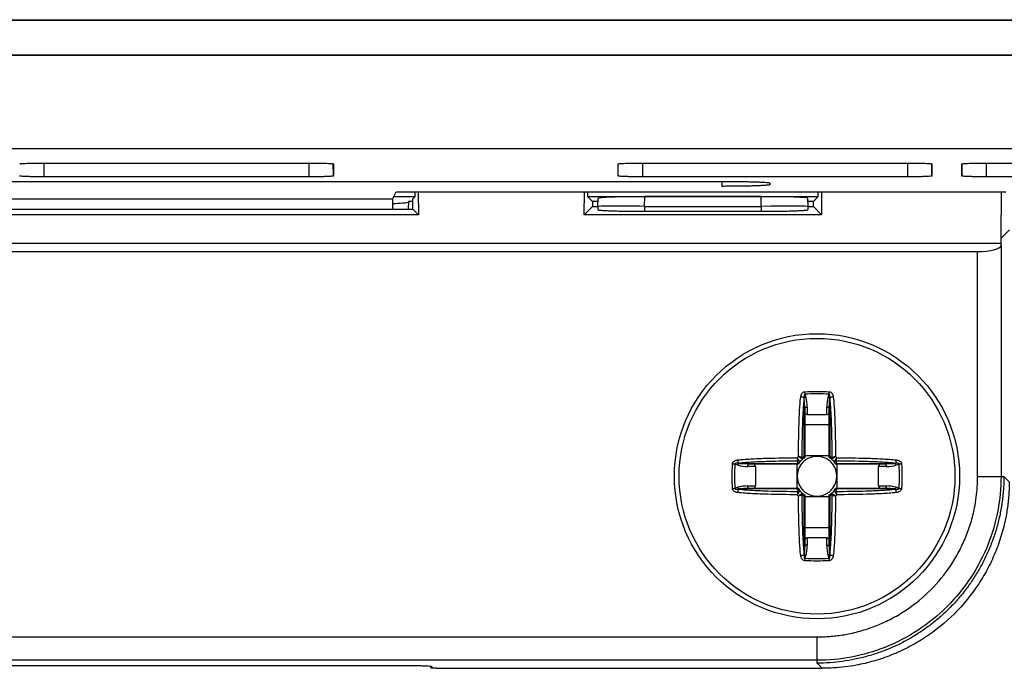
# Model space of a CAD drawing. Header units: millimetres. Extents: x -1111 to 1147, y -743 to 1146.
# Tile 116 of 203: x 227 to 269, y -83 to -56. Entities that reach past the tile are written whole.
import ezdxf

# ---------------------------------------------------------------- set-up
doc = ezdxf.new("R2010")
doc.units = ezdxf.units.MM

msp = doc.modelspace()

# ---------------------------------------------------------------- linework, layer by layer
at = {"color": 7, "linetype": 'Continuous', "lineweight": 25}
for p, q in [((119.738, -55.52), (318.466, -55.52)), ((119.738, -55.538), (318.466, -55.538)), ((318.466, -57.038), (119.738, -57.038)), ((318.466, -57.047), (219.102, -57.047)), ((219.102, -61.038), (327.38, -61.038)), ((228.052, -61.654), (239.372, -61.654)), ((240.424, -61.691), (240.424, -62.208)), ((252.599, -62.208), (252.599, -61.691)), ((253.652, -61.654), (264.972, -61.654)), ((266.024, -61.691), (266.024, -62.208)), ((267.299, -62.208), (267.299, -61.691)), ((268.352, -61.654), (279.672, -61.654)), ((239.372, -62.244), (228.052, -62.244)), ((264.972, -62.244), (253.652, -62.244)), ((279.672, -62.244), (268.352, -62.244)), ((181.034, -62.439), (257.034, -62.439)), ((259.086, -62.51), (259.086, -62.58)), ((242.955, -63.186), (243.002, -63.092)), ((243.002, -63.092), (243.102, -62.891)), ((243.002, -63.092), (243.91, -63.092)), ((243.102, -62.891), (269.186, -62.891)), ((243.814, -63.187), (243.91, -63.092)), ((243.91, -63.092), (243.91, -62.891)), ((244.05, -62.891), (244.053, -63.865)), ((251.152, -63.865), (251.154, -62.891)), ((251.294, -62.891), (251.294, -63.092)), ((251.294, -63.092), (251.504, -63.301)), ((251.294, -63.092), (261.16, -63.092)), ((251.73, -63.518), (251.74, -63.163)), ((253.73, -63.509), (253.741, -63.093)), ((258.713, -63.093), (253.741, -63.093)), ((258.724, -63.509), (258.713, -63.093)), ((260.724, -63.518), (260.714, -63.163)), ((260.951, -63.301), (261.16, -63.092)), ((261.16, -63.092), (261.16, -62.891)), ((261.3, -62.891), (261.303, -63.865)), ((268.992, -64.868), (268.997, -62.891)), ((195.25, -63.186), (242.955, -63.186)), ((242.955, -63.635), (242.955, -63.186)), ((243.625, -63.303), (243.619, -63.633)), ((243.815, -63.303), (243.625, -63.303)), ((243.815, -63.627), (243.814, -63.187)), ((251.503, -63.513), (251.152, -63.865)), ((251.504, -63.301), (251.503, -63.513)), ((251.503, -63.513), (251.73, -63.513)), ((251.736, -63.303), (251.504, -63.303)), ((251.73, -63.545), (251.73, -63.581)), ((253.73, -63.509), (253.73, -63.72)), ((253.73, -63.509), (258.724, -63.509)), ((258.724, -63.509), (258.724, -63.72)), ((260.951, -63.303), (260.718, -63.303)), ((260.724, -63.513), (260.951, -63.513)), ((260.724, -63.579), (260.724, -63.543)), ((260.951, -63.513), (260.951, -63.301)), ((260.951, -63.513), (261.303, -63.865)), ((244.053, -63.865), (194.152, -63.865)), ((194.904, -63.635), (243.3, -63.635)), ((243.815, -63.627), (244.053, -63.865)), ((261.303, -63.865), (251.152, -63.865)), ((253.73, -63.72), (258.724, -63.72)), ((269.345, -64.515), (268.992, -64.868)), ((169.213, -65.088), (268.991, -65.088)), ((268.979, -65.183), (268.991, -65.088)), ((268.979, -65.183), (268.979, -75.062)), ((268.991, -65.088), (268.992, -64.868)), ((170.225, -65.44), (267.979, -65.44)), ((267.979, -75.062), (267.979, -65.44)), ((260.59, -71.545), (260.633, -71.676)), ((261.581, -71.676), (261.624, -71.545)), ((260.563, -71.707), (260.558, -71.693)), ((260.563, -74.199), (260.563, -71.707)), ((260.592, -72.13), (260.563, -71.707)), ((261.622, -72.13), (261.651, -71.707)), ((261.656, -71.693), (261.651, -71.707)), ((261.651, -71.707), (261.651, -74.199)), ((260.592, -72.13), (260.592, -74.245)), ((260.692, -72.431), (260.592, -72.368)), ((260.692, -72.098), (260.692, -72.431)), ((261.522, -72.431), (260.692, -72.431)), ((261.522, -72.431), (261.522, -72.098)), ((261.622, -72.368), (261.522, -72.431)), ((261.622, -74.245), (261.622, -72.13)), ((260.592, -72.85), (261.622, -72.85)), ((257.726, -74.583), (257.595, -74.54)), ((257.743, -74.508), (257.758, -74.513)), ((257.758, -74.513), (260.249, -74.513)), ((258.18, -74.542), (257.758, -74.513)), ((260.295, -74.542), (258.18, -74.542)), ((258.418, -74.542), (258.481, -74.642)), ((260.238, -74.542), (260.238, -75.572)), ((261.622, -74.188), (260.592, -74.188)), ((264.034, -74.542), (261.919, -74.542)), ((261.965, -74.513), (264.456, -74.513)), ((261.976, -75.572), (261.976, -74.542)), ((263.733, -74.642), (263.796, -74.542)), ((264.456, -74.513), (264.034, -74.542)), ((264.456, -74.513), (264.471, -74.508)), ((264.619, -74.54), (264.488, -74.583)), ((258.481, -74.642), (258.148, -74.642)), ((258.481, -74.642), (258.481, -75.472)), ((263.733, -75.472), (263.733, -74.642)), ((264.065, -74.642), (263.733, -74.642)), ((267.979, -75.062), (268.979, -75.062)), ((268.979, -75.062), (269.102, -75.062)), ((269.102, -75.062), (269.332, -75.291)), ((257.595, -75.574), (257.726, -75.53)), ((257.758, -75.601), (257.743, -75.606)), ((258.18, -75.572), (257.758, -75.601)), ((260.249, -75.601), (257.758, -75.601)), ((258.148, -75.472), (258.481, -75.472)), ((258.18, -75.572), (260.295, -75.572)), ((258.481, -75.472), (258.418, -75.572)), ((261.919, -75.572), (264.034, -75.572)), ((264.456, -75.601), (261.965, -75.601)), ((263.733, -75.472), (264.065, -75.472)), ((263.796, -75.572), (263.733, -75.472)), ((264.456, -75.601), (264.034, -75.572)), ((264.471, -75.606), (264.456, -75.601)), ((264.488, -75.53), (264.619, -75.574)), ((260.563, -78.406), (260.563, -75.915)), ((260.592, -75.868), (260.592, -77.984)), ((260.592, -75.926), (261.622, -75.926)), ((261.622, -77.984), (261.622, -75.868)), ((261.651, -75.915), (261.651, -78.406)), ((261.622, -77.263), (260.592, -77.263)), ((260.592, -77.746), (260.692, -77.683)), ((260.692, -77.683), (260.692, -78.015)), ((260.692, -77.683), (261.522, -77.683)), ((261.522, -78.015), (261.522, -77.683)), ((261.522, -77.683), (261.622, -77.746)), ((260.592, -77.984), (260.563, -78.406)), ((261.651, -78.406), (261.622, -77.984)), ((260.558, -78.421), (260.563, -78.406)), ((260.633, -78.438), (260.59, -78.569)), ((261.624, -78.569), (261.581, -78.438)), ((261.651, -78.406), (261.656, -78.421)), ((177.097, -81.934), (261.107, -81.934)), ((261.107, -82.933), (261.107, -81.934)), ((261.107, -82.933), (177.097, -82.933)), ((261.107, -83.057), (261.107, -82.933)), ((194.904, -83.155), (243.3, -83.155)), ((244.638, -83.203), (244.573, -83.268)), ((244.823, -83.277), (261.327, -83.277)), ((261.327, -83.277), (261.107, -83.057))]:
    msp.add_line(p, q, dxfattribs=at)
at = {"color": 250, "linetype": 'Continuous', "lineweight": 25}
for p, q in [((228.052, -62.244), (228.052, -61.655)), ((239.372, -61.655), (239.372, -62.244)), ((240.424, -62.208), (240.415, -61.695)), ((253.652, -62.244), (253.652, -61.654)), ((264.972, -61.654), (264.972, -62.244)), ((266.024, -62.208), (266.015, -61.7)), ((267.308, -61.688), (267.299, -62.208)), ((268.352, -62.244), (268.352, -61.662)), ((257.034, -62.439), (257.034, -62.652)), ((259.085, -62.522), (259.086, -62.58))]:
    msp.add_line(p, q, dxfattribs=at)
at = {"color": 7, "linetype": 'Continuous', "lineweight": 25, "flags": 128}
for points in [[(251.73, -63.518), (251.73, -63.535), (251.73, -63.545)], [(260.724, -63.518), (260.724, -63.535), (260.724, -63.543)], [(260.592, -72.13), (260.594, -72.124), (260.6, -72.118), (260.609, -72.112), (260.621, -72.108), (260.636, -72.104), (260.654, -72.101), (260.672, -72.099), (260.692, -72.098)], [(261.522, -72.098), (261.541, -72.099), (261.56, -72.101), (261.578, -72.104), (261.593, -72.108), (261.605, -72.112), (261.614, -72.118), (261.62, -72.124), (261.622, -72.13)], [(258.148, -74.642), (258.149, -74.622), (258.151, -74.604), (258.154, -74.586), (258.158, -74.571), (258.163, -74.559), (258.168, -74.55), (258.174, -74.544), (258.18, -74.542)], [(264.034, -74.542), (264.04, -74.544), (264.046, -74.55), (264.051, -74.559), (264.056, -74.571), (264.06, -74.586), (264.063, -74.604), (264.065, -74.622), (264.065, -74.642)], [(258.18, -75.572), (258.174, -75.57), (258.168, -75.564), (258.163, -75.555), (258.158, -75.543), (258.154, -75.527), (258.151, -75.51), (258.149, -75.491), (258.148, -75.472)], [(264.065, -75.472), (264.065, -75.491), (264.063, -75.51), (264.06, -75.527), (264.056, -75.543), (264.051, -75.555), (264.046, -75.564), (264.04, -75.57), (264.034, -75.572)], [(260.692, -78.015), (260.672, -78.015), (260.654, -78.013), (260.636, -78.01), (260.621, -78.006), (260.609, -78.001), (260.6, -77.996), (260.594, -77.99), (260.592, -77.984)], [(261.522, -78.015), (261.541, -78.015), (261.56, -78.013), (261.578, -78.01), (261.593, -78.006), (261.605, -78.001), (261.614, -77.996), (261.62, -77.99), (261.622, -77.984)]]:
    msp.add_lwpolyline(points, dxfattribs=at)
at = {"color": 7, "linetype": 'Continuous', "lineweight": 25}
for radius in [6.1, 5.9]:
    msp.add_circle((261.107, -75.057), radius, dxfattribs=at)
at = {"color": 250, "linetype": 'Continuous', "lineweight": 25}
for centre, start, end in [((252.73, -63.544), 180.0719, 186.1482), ((259.724, -63.544), 353.8518, 0.0719)]:
    msp.add_arc(centre, 1, start, end, dxfattribs=at)
at = {"color": 7, "linetype": 'Continuous', "lineweight": 25}
for centre, radius, start, end in [((271.173, -70.899), 10.603, 182.9323, 183.4935), ((251.041, -70.899), 10.603, 356.5065, 357.0677), ((260.269, -72.687), 1.035, 73.7899, 82.1658), ((260.709, -71.939), 0.274, 106.0391, 122.296), ((261.505, -71.939), 0.274, 57.704, 73.9609), ((261.945, -72.687), 1.035, 97.8342, 106.2101), ((256.949, -85.123), 10.603, 86.5065, 87.0677), ((258.737, -74.219), 1.035, 187.8342, 196.2101), ((257.989, -74.659), 0.274, 147.704, 163.9609), ((261.107, -75.057), 0.851, 142.7589, 217.2411), ((261.107, -75.057), 1.161, 133.1044, 136.8956), ((260.309, -74.404), 0.0739, 244.2386, 308.5848), ((260.259, -74.264), 0.147, 283.0802, 305.8711), ((261.107, -75.057), 0.959, 128.3694, 141.6306), ((261.107, -75.057), 0.851, 127.2411, 142.7589), ((260.314, -74.209), 0.147, 324.1289, 346.9198), ((260.454, -74.259), 0.0739, 321.4152, 25.7614), ((261.107, -75.057), 0.851, 52.7589, 127.2411), ((261.107, -75.057), 0.851, 37.2411, 52.7589), ((261.76, -74.259), 0.0739, 154.2386, 218.5848), ((261.107, -75.057), 0.959, 38.3694, 51.6306), ((261.9, -74.209), 0.147, 193.0802, 215.8711), ((261.107, -75.057), 0.851, 322.7589, 37.2411), ((261.905, -74.404), 0.0739, 231.4152, 295.7614), ((261.955, -74.264), 0.147, 234.1289, 256.9198), ((261.107, -75.057), 1.161, 43.1044, 46.8956), ((264.225, -74.659), 0.274, 16.0391, 32.296), ((263.477, -74.219), 1.035, 343.7899, 352.1658), ((265.265, -85.123), 10.603, 92.9323, 93.4935), ((256.949, -64.991), 10.603, 272.9323, 273.4935), ((258.737, -75.895), 1.035, 163.7899, 172.1658), ((257.989, -75.455), 0.274, 196.0391, 212.296), ((260.309, -75.71), 0.0739, 51.4152, 115.7614), ((260.259, -75.85), 0.147, 54.1289, 76.9198), ((261.107, -75.057), 0.959, 218.3694, 231.6306), ((261.107, -75.057), 0.851, 217.2411, 232.7589), ((260.454, -75.855), 0.0739, 334.2386, 38.5848), ((261.107, -75.057), 0.851, 232.7589, 307.2411), ((261.107, -75.057), 0.851, 307.2411, 322.7589), ((261.76, -75.855), 0.0739, 141.4152, 205.7614), ((261.107, -75.057), 0.959, 308.3694, 321.6306), ((261.905, -75.71), 0.0739, 64.2386, 128.5848), ((261.955, -75.85), 0.147, 103.0802, 125.8711), ((264.225, -75.455), 0.274, 327.704, 343.9609), ((263.477, -75.895), 1.035, 7.8342, 16.2101), ((265.265, -64.991), 10.603, 266.5065, 267.0677), ((261.107, -75.057), 1.161, 223.1044, 226.8956), ((260.314, -75.905), 0.147, 13.0802, 35.8711), ((261.9, -75.905), 0.147, 144.1289, 166.9198), ((261.107, -75.057), 1.161, 313.1044, 316.8956), ((260.269, -77.427), 1.035, 277.8342, 286.2101), ((260.709, -78.175), 0.274, 237.704, 253.9609), ((271.173, -79.215), 10.603, 176.5065, 177.0677), ((261.505, -78.175), 0.274, 286.0391, 302.296), ((251.041, -79.215), 10.603, 2.9323, 3.4935), ((261.945, -77.427), 1.035, 253.7899, 262.1658)]:
    msp.add_arc(centre, radius, start, end, dxfattribs=at)
for centre, major_axis, ratio, start_param, end_param in [((253.74, -63.163), (2.001, 0), 0.034893, 1.570339, 3.141157), ((258.714, -63.163), (2.001, 0), 0.034893, 0.00048, 1.571254), ((253.73, -63.544), (2, -0.026), 0.017449, 1.571025, 3.141843), ((252.73, -63.58), (1, 0.001), 0.666835, 3.142095, 3.24813), ((258.724, -63.544), (2, 0.026), 0.017449, 6.282979, 7.853753), ((259.724, -63.58), (1, 0.001), 0.666835, 6.175143, 6.283688), ((267.979, -65.173), (1, 0), 0.266559, 4.712389, 6.248279), ((260.492, -72.098), (0, 0.598), 0.334595, 4.712389, 5.497787), ((261.722, -72.098), (0, 0.598), 0.334595, 0.785398, 1.570796), ((261.107, -75.056), (0, 1.018), 0.997552, 0.95722, 1.007082), ((261.107, -75.057), (1.018, 0), 0.997552, 2.13451, 2.184373), ((261.107, -75.057), (1.018, 0), 0.997552, 0.95722, 1.007082), ((261.107, -75.056), (0, 1.018), 0.997552, 5.276103, 5.325965), ((258.148, -74.442), (0.598, 0), 0.334595, 3.926991, 4.712389), ((264.065, -74.442), (0.598, 0), 0.334595, 4.712389, 5.497787), ((258.148, -75.672), (0.598, 0), 0.334595, 1.570796, 2.356194), ((261.107, -75.057), (0, 1.018), 0.997552, 2.13451, 2.184373), ((261.107, -75.057), (0, 1.018), 0.997552, 4.098813, 4.148675), ((264.065, -75.672), (0.598, 0), 0.334595, 0.785398, 1.570796), ((261.107, -75.057), (1.018, 0), 0.997552, 4.098813, 4.148675), ((261.107, -75.057), (1.018, 0), 0.997552, 5.276103, 5.325965), ((260.492, -78.015), (0, 0.598), 0.334595, 3.926991, 4.712389), ((261.722, -78.015), (0, 0.598), 0.334595, 1.570796, 2.356194)]:
    msp.add_ellipse(centre, major_axis=major_axis, ratio=ratio, start_param=start_param, end_param=end_param, dxfattribs=at)
for points, knots in [([(226.999, -61.691), (227, -61.69), (227.002, -61.687), (227.018, -61.684), (227.044, -61.68), (227.092, -61.675), (227.175, -61.67), (227.309, -61.664), (227.469, -61.66), (227.65, -61.657), (227.847, -61.654), (227.983, -61.654), (228.052, -61.654)], [0, 0, 0, 0, 0.0637366, 0.1268372, 0.1899381, 0.2536753, 0.3799464, 0.5062891, 0.629222, 0.7521486, 0.875892, 1, 1, 1, 1]), ([(239.372, -61.654), (239.407, -61.654), (239.477, -61.654), (239.58, -61.655), (239.682, -61.656), (239.813, -61.657), (239.967, -61.66), (240.127, -61.665), (240.257, -61.67), (240.351, -61.677), (240.413, -61.684), (240.42, -61.688), (240.424, -61.691)], [0, 0, 0, 0, 0.063727, 0.12682, 0.189916, 0.253653, 0.379904, 0.506253, 0.62918, 0.752129, 0.875879, 1, 1, 1, 1]), ([(252.599, -61.691), (252.6, -61.69), (252.602, -61.687), (252.618, -61.684), (252.644, -61.68), (252.692, -61.675), (252.775, -61.67), (252.909, -61.664), (253.069, -61.66), (253.25, -61.657), (253.447, -61.654), (253.583, -61.654), (253.652, -61.654)], [0, 0, 0, 0, 0.063737, 0.126837, 0.189938, 0.253675, 0.379946, 0.506289, 0.629222, 0.752149, 0.875892, 1, 1, 1, 1]), ([(264.972, -61.654), (265.007, -61.654), (265.077, -61.654), (265.18, -61.655), (265.282, -61.656), (265.413, -61.657), (265.567, -61.66), (265.727, -61.665), (265.857, -61.67), (265.951, -61.677), (266.013, -61.684), (266.02, -61.688), (266.024, -61.691)], [0, 0, 0, 0, 0.0637274, 0.1268201, 0.189916, 0.2536533, 0.3799041, 0.5062526, 0.6291795, 0.752129, 0.8758792, 1, 1, 1, 1]), ([(267.299, -61.691), (267.3, -61.69), (267.302, -61.687), (267.318, -61.684), (267.344, -61.68), (267.392, -61.675), (267.475, -61.67), (267.609, -61.664), (267.769, -61.66), (267.95, -61.657), (268.147, -61.654), (268.283, -61.654), (268.352, -61.654)], [0, 0, 0, 0, 0.063737, 0.126837, 0.189938, 0.253675, 0.379946, 0.506289, 0.629222, 0.752149, 0.875892, 1, 1, 1, 1]), ([(228.052, -62.244), (228.017, -62.244), (227.947, -62.244), (227.843, -62.244), (227.742, -62.243), (227.611, -62.241), (227.456, -62.238), (227.297, -62.234), (227.167, -62.228), (227.072, -62.222), (227.01, -62.215), (227.003, -62.21), (226.999, -62.208)], [0, 0, 0, 0, 0.063727, 0.126819, 0.189915, 0.253652, 0.379902, 0.506251, 0.629178, 0.752128, 0.875879, 1, 1, 1, 1]), ([(240.424, -62.208), (240.423, -62.209), (240.421, -62.211), (240.405, -62.215), (240.379, -62.218), (240.332, -62.223), (240.248, -62.228), (240.115, -62.234), (239.955, -62.239), (239.774, -62.242), (239.577, -62.244), (239.44, -62.244), (239.372, -62.244)], [0, 0, 0, 0, 0.063736, 0.126836, 0.189937, 0.253674, 0.379945, 0.506288, 0.629222, 0.752149, 0.875893, 1, 1, 1, 1]), ([(253.652, -62.244), (253.617, -62.244), (253.547, -62.244), (253.443, -62.244), (253.342, -62.243), (253.211, -62.241), (253.056, -62.238), (252.897, -62.234), (252.767, -62.228), (252.672, -62.222), (252.61, -62.215), (252.603, -62.21), (252.599, -62.208)], [0, 0, 0, 0, 0.063727, 0.126819, 0.189915, 0.253652, 0.379902, 0.506251, 0.629178, 0.752128, 0.875879, 1, 1, 1, 1]), ([(266.024, -62.208), (266.023, -62.209), (266.021, -62.211), (266.005, -62.215), (265.979, -62.218), (265.932, -62.223), (265.848, -62.228), (265.715, -62.234), (265.555, -62.239), (265.374, -62.242), (265.177, -62.244), (265.04, -62.244), (264.972, -62.244)], [0, 0, 0, 0, 0.063736, 0.126836, 0.189937, 0.253674, 0.379945, 0.506288, 0.629222, 0.752149, 0.875893, 1, 1, 1, 1]), ([(268.352, -62.244), (268.317, -62.244), (268.247, -62.244), (268.143, -62.244), (268.042, -62.243), (267.911, -62.241), (267.756, -62.238), (267.597, -62.234), (267.467, -62.228), (267.372, -62.222), (267.31, -62.215), (267.303, -62.21), (267.299, -62.208)], [0, 0, 0, 0, 0.063727, 0.126819, 0.189915, 0.253652, 0.379902, 0.506251, 0.629178, 0.752128, 0.875879, 1, 1, 1, 1]), ([(257.034, -62.439), (257.086, -62.439), (257.189, -62.439), (257.341, -62.439), (257.488, -62.44), (257.632, -62.441), (257.77, -62.443), (257.904, -62.445), (258.034, -62.447), (258.159, -62.45), (258.28, -62.453), (258.396, -62.456), (258.548, -62.461), (258.72, -62.468), (258.885, -62.478), (259.002, -62.488), (259.074, -62.499), (259.082, -62.506), (259.086, -62.51)], [0, 0, 0, 0, 0.048316, 0.0954662, 0.1416764, 0.1871867, 0.2322478, 0.2771184, 0.3220603, 0.3673342, 0.4131948, 0.4598877, 0.5076453, 0.6078116, 0.7046433, 0.8006138, 0.8982616, 1, 1, 1, 1]), ([(259.086, -62.58), (259.085, -62.582), (259.084, -62.585), (259.068, -62.591), (259.043, -62.596), (259.007, -62.601), (258.961, -62.606), (258.905, -62.61), (258.839, -62.615), (258.763, -62.619), (258.676, -62.623), (258.579, -62.628), (258.434, -62.633), (258.233, -62.639), (257.962, -62.645), (257.671, -62.649), (257.359, -62.651), (257.144, -62.651), (257.034, -62.652)], [0, 0, 0, 0, 0.048323, 0.095479, 0.141694, 0.187206, 0.232267, 0.277136, 0.322075, 0.367343, 0.413196, 0.45988, 0.507627, 0.607796, 0.704631, 0.800606, 0.898257, 1, 1, 1, 1]), ([(243.625, -63.325), (243.592, -63.343), (243.54, -63.371), (243.11, -63.395), (242.955, -63.403)], [0, 0, 0, 0, 0.639919, 1, 1, 1, 1]), ([(243.3, -63.635), (243.327, -63.635), (243.38, -63.635), (243.46, -63.635), (243.54, -63.634), (243.618, -63.633), (243.692, -63.631), (243.759, -63.629), (243.797, -63.628), (243.815, -63.627)], [0, 0, 0, 0, 0.134416, 0.273483, 0.416139, 0.561205, 0.707479, 0.853829, 1, 1, 1, 1]), ([(251.736, -63.651), (251.736, -63.656), (251.75, -63.66), (251.802, -63.669), (251.841, -63.674), (251.941, -63.682), (252.003, -63.686), (252.148, -63.693), (252.232, -63.697), (252.508, -63.706), (252.73, -63.712), (253.207, -63.718), (253.468, -63.72), (253.73, -63.72)], [0, 0, 0, 0, 0.125, 0.125, 0.25, 0.25, 0.375, 0.375, 0.5, 0.5, 0.75, 0.75, 1, 1, 1, 1]), ([(258.724, -63.72), (258.855, -63.72), (258.984, -63.72), (259.237, -63.718), (259.363, -63.717), (259.604, -63.713), (259.718, -63.711), (259.935, -63.706), (260.037, -63.703), (260.221, -63.697), (260.304, -63.693), (260.45, -63.686), (260.512, -63.682), (260.663, -63.669), (260.717, -63.66), (260.718, -63.651)], [0, 0, 0, 0, 0.125, 0.125, 0.25, 0.25, 0.375, 0.375, 0.5, 0.5, 0.625, 0.625, 0.75, 0.75, 1, 1, 1, 1]), ([(260.41, -71.661), (260.417, -71.611), (260.43, -71.561), (260.486, -71.476), (260.532, -71.444), (260.584, -71.441)], [0, 0, 0, 0, 0.5, 0.5, 1, 1, 1, 1]), ([(260.59, -71.545), (260.587, -71.544), (260.584, -71.543), (260.582, -71.543), (260.58, -71.543), (260.577, -71.543), (260.575, -71.544), (260.573, -71.545), (260.571, -71.546), (260.57, -71.547), (260.568, -71.549), (260.566, -71.551), (260.564, -71.553), (260.561, -71.557), (260.56, -71.561), (260.558, -71.565), (260.553, -71.579), (260.552, -71.593), (260.552, -71.608), (260.551, -71.636), (260.554, -71.664), (260.558, -71.693)], [0, 0, 0, 0, 0.0000080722, 0.0000080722, 0.0000080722, 0.0000144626, 0.0000144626, 0.0000144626, 0.0000208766, 0.0000208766, 0.0000208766, 0.0000289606, 0.0000289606, 0.0000289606, 0.0000429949, 0.0000429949, 0.0000429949, 0.0000864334, 0.0000864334, 0.0000864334, 0.0001732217, 0.0001732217, 0.0001732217, 0.0001732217]), ([(261.656, -71.693), (261.659, -71.674), (261.661, -71.656), (261.662, -71.637), (261.662, -71.626), (261.662, -71.615), (261.662, -71.604), (261.661, -71.593), (261.66, -71.583), (261.658, -71.572), (261.657, -71.568), (261.656, -71.564), (261.654, -71.56), (261.652, -71.557), (261.65, -71.553), (261.647, -71.55), (261.646, -71.548), (261.644, -71.547), (261.642, -71.546), (261.64, -71.544), (261.638, -71.544), (261.636, -71.543), (261.634, -71.543), (261.632, -71.543), (261.63, -71.543), (261.628, -71.544), (261.626, -71.544), (261.624, -71.545)], [0, 0, 0, 0, 0.0000559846, 0.0000559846, 0.0000559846, 0.0000899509, 0.0000899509, 0.0000899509, 0.0001215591, 0.0001215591, 0.0001215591, 0.0001341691, 0.0001341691, 0.0001341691, 0.0001469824, 0.0001469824, 0.0001469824, 0.00015357, 0.00015357, 0.00015357, 0.0001602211, 0.0001602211, 0.0001602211, 0.0001662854, 0.0001662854, 0.0001662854, 0.000171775, 0.000171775, 0.000171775, 0.000171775]), ([(261.63, -71.441), (261.682, -71.444), (261.728, -71.476), (261.784, -71.561), (261.797, -71.611), (261.804, -71.661)], [0, 0, 0, 0, 0.5, 0.5, 1, 1, 1, 1]), ([(260.314, -74.209), (260.317, -73.784), (260.323, -73.358), (260.342, -72.72), (260.35, -72.508), (260.366, -72.189), (260.373, -72.083), (260.388, -71.871), (260.396, -71.765), (260.41, -71.661)], [0, 0, 0, 0, 0.5, 0.5, 0.75, 0.75, 0.875, 0.875, 1, 1, 1, 1]), ([(260.558, -71.693), (260.542, -71.797), (260.532, -71.903), (260.516, -72.114), (260.51, -72.221), (260.493, -72.539), (260.485, -72.752), (260.466, -73.39), (260.46, -73.816), (260.456, -74.242)], [0, 0, 0, 0, 0.125, 0.125, 0.25, 0.25, 0.5, 0.5, 1, 1, 1, 1]), ([(261.757, -74.242), (261.754, -73.816), (261.748, -73.39), (261.729, -72.752), (261.721, -72.539), (261.704, -72.221), (261.698, -72.114), (261.682, -71.903), (261.672, -71.797), (261.656, -71.693)], [0, 0, 0, 0, 0.5, 0.5, 0.75, 0.75, 0.875, 0.875, 1, 1, 1, 1]), ([(261.804, -71.661), (261.818, -71.765), (261.826, -71.871), (261.841, -72.083), (261.848, -72.189), (261.864, -72.508), (261.872, -72.72), (261.891, -73.358), (261.897, -73.784), (261.9, -74.209)], [0, 0, 0, 0, 0.125, 0.125, 0.25, 0.25, 0.5, 0.5, 1, 1, 1, 1]), ([(257.491, -74.534), (257.494, -74.482), (257.526, -74.436), (257.611, -74.38), (257.661, -74.367), (257.711, -74.36)], [0, 0, 0, 0, 0.5, 0.5, 1, 1, 1, 1]), ([(257.743, -74.508), (257.724, -74.505), (257.706, -74.503), (257.687, -74.502), (257.676, -74.502), (257.665, -74.501), (257.654, -74.502), (257.643, -74.502), (257.633, -74.503), (257.622, -74.506), (257.618, -74.507), (257.614, -74.508), (257.61, -74.51), (257.607, -74.512), (257.603, -74.514), (257.6, -74.517), (257.598, -74.518), (257.597, -74.52), (257.596, -74.522), (257.595, -74.524), (257.594, -74.526), (257.593, -74.528), (257.593, -74.53), (257.593, -74.532), (257.594, -74.534), (257.594, -74.536), (257.594, -74.538), (257.595, -74.54)], [0, 0, 0, 0, 0.0000559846, 0.0000559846, 0.0000559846, 0.0000899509, 0.0000899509, 0.0000899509, 0.0001215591, 0.0001215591, 0.0001215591, 0.0001341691, 0.0001341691, 0.0001341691, 0.0001469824, 0.0001469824, 0.0001469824, 0.00015357, 0.00015357, 0.00015357, 0.0001602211, 0.0001602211, 0.0001602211, 0.0001662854, 0.0001662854, 0.0001662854, 0.000171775, 0.000171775, 0.000171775, 0.000171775]), ([(257.711, -74.36), (257.815, -74.346), (257.921, -74.338), (258.133, -74.323), (258.239, -74.316), (258.558, -74.3), (258.77, -74.292), (259.408, -74.273), (259.834, -74.267), (260.259, -74.264)], [0, 0, 0, 0, 0.125, 0.125, 0.25, 0.25, 0.5, 0.5, 1, 1, 1, 1]), ([(260.292, -74.406), (259.866, -74.41), (259.44, -74.416), (258.802, -74.435), (258.589, -74.443), (258.271, -74.46), (258.165, -74.466), (257.953, -74.482), (257.847, -74.492), (257.743, -74.508)], [0, 0, 0, 0, 0.5, 0.5, 0.75, 0.75, 0.875, 0.875, 1, 1, 1, 1]), ([(260.295, -74.542), (260.289, -74.542), (260.282, -74.539), (260.275, -74.535), (260.267, -74.53), (260.258, -74.523), (260.25, -74.514), (260.25, -74.513), (260.249, -74.513), (260.249, -74.513)], [0, 0, 0, 0, 0.00004221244, 0.00004221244, 0.00004221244, 0.00008891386, 0.00008891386, 0.00008891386, 0.00009100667, 0.00009100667, 0.00009100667, 0.00009100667]), ([(260.277, -74.47), (260.279, -74.467), (260.282, -74.463), (260.284, -74.46), (260.29, -74.45), (260.294, -74.439), (260.295, -74.428), (260.296, -74.421), (260.295, -74.413), (260.292, -74.406)], [0, 0, 0, 0, 0.00001656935, 0.00001656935, 0.00001656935, 0.0000626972, 0.0000626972, 0.0000626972, 0.00009432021, 0.00009432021, 0.00009432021, 0.00009432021]), ([(260.456, -74.242), (260.464, -74.245), (260.471, -74.246), (260.479, -74.245), (260.489, -74.244), (260.5, -74.239), (260.51, -74.234), (260.513, -74.232), (260.517, -74.229), (260.52, -74.227)], [0, 0, 0, 0, 0.00003129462, 0.00003129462, 0.00003129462, 0.00007694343, 0.00007694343, 0.00007694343, 0.00009334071, 0.00009334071, 0.00009334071, 0.00009334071]), ([(260.592, -74.245), (260.592, -74.24), (260.59, -74.235), (260.587, -74.229), (260.583, -74.222), (260.578, -74.214), (260.571, -74.207), (260.569, -74.204), (260.566, -74.202), (260.564, -74.2), (260.564, -74.199), (260.563, -74.199), (260.563, -74.199)], [0, 0, 0, 0, 0.00003541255, 0.00003541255, 0.00003541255, 0.0000763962, 0.0000763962, 0.0000763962, 0.00008898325, 0.00008898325, 0.00008898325, 0.00009107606, 0.00009107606, 0.00009107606, 0.00009107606]), ([(261.622, -74.245), (261.622, -74.239), (261.624, -74.232), (261.629, -74.225), (261.634, -74.217), (261.641, -74.208), (261.65, -74.2), (261.65, -74.199), (261.651, -74.199), (261.651, -74.199)], [0, 0, 0, 0, 0.00004221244, 0.00004221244, 0.00004221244, 0.00008891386, 0.00008891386, 0.00008891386, 0.00009100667, 0.00009100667, 0.00009100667, 0.00009100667]), ([(261.693, -74.227), (261.697, -74.229), (261.701, -74.232), (261.704, -74.234), (261.714, -74.239), (261.725, -74.244), (261.735, -74.245), (261.743, -74.246), (261.75, -74.245), (261.757, -74.242)], [0, 0, 0, 0, 0.00001656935, 0.00001656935, 0.00001656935, 0.0000626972, 0.0000626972, 0.0000626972, 0.00009432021, 0.00009432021, 0.00009432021, 0.00009432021]), ([(261.922, -74.406), (261.918, -74.413), (261.918, -74.421), (261.919, -74.428), (261.92, -74.439), (261.924, -74.45), (261.93, -74.46), (261.932, -74.463), (261.935, -74.467), (261.937, -74.47)], [0, 0, 0, 0, 0.00003129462, 0.00003129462, 0.00003129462, 0.00007694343, 0.00007694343, 0.00007694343, 0.00009334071, 0.00009334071, 0.00009334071, 0.00009334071]), ([(261.919, -74.542), (261.925, -74.542), (261.932, -74.539), (261.939, -74.535), (261.947, -74.53), (261.956, -74.523), (261.964, -74.514), (261.964, -74.513), (261.965, -74.513), (261.965, -74.513)], [0, 0, 0, 0, 0.00004221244, 0.00004221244, 0.00004221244, 0.00008891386, 0.00008891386, 0.00008891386, 0.00009100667, 0.00009100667, 0.00009100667, 0.00009100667]), ([(264.471, -74.508), (264.367, -74.492), (264.261, -74.482), (264.049, -74.466), (263.943, -74.46), (263.625, -74.443), (263.412, -74.435), (262.774, -74.416), (262.348, -74.41), (261.922, -74.406)], [0, 0, 0, 0, 0.125, 0.125, 0.25, 0.25, 0.5, 0.5, 1, 1, 1, 1]), ([(261.955, -74.264), (262.38, -74.267), (262.806, -74.273), (263.444, -74.292), (263.656, -74.3), (263.975, -74.316), (264.081, -74.323), (264.293, -74.338), (264.399, -74.346), (264.503, -74.36)], [0, 0, 0, 0, 0.5, 0.5, 0.75, 0.75, 0.875, 0.875, 1, 1, 1, 1]), ([(264.619, -74.54), (264.62, -74.537), (264.621, -74.534), (264.621, -74.532), (264.621, -74.53), (264.62, -74.527), (264.62, -74.525), (264.619, -74.523), (264.618, -74.521), (264.617, -74.52), (264.615, -74.517), (264.613, -74.516), (264.611, -74.514), (264.607, -74.511), (264.603, -74.509), (264.599, -74.508), (264.585, -74.503), (264.571, -74.502), (264.556, -74.502), (264.528, -74.501), (264.499, -74.504), (264.471, -74.508)], [0, 0, 0, 0, 0.0000080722, 0.0000080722, 0.0000080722, 0.0000144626, 0.0000144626, 0.0000144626, 0.0000208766, 0.0000208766, 0.0000208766, 0.0000289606, 0.0000289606, 0.0000289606, 0.0000429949, 0.0000429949, 0.0000429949, 0.0000864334, 0.0000864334, 0.0000864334, 0.0001732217, 0.0001732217, 0.0001732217, 0.0001732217]), ([(264.503, -74.36), (264.553, -74.367), (264.603, -74.38), (264.688, -74.436), (264.72, -74.482), (264.723, -74.534)], [0, 0, 0, 0, 0.5, 0.5, 1, 1, 1, 1]), ([(261.107, -81.934), (261.198, -81.933), (261.379, -81.931), (261.65, -81.914), (261.92, -81.888), (262.189, -81.85), (262.589, -81.779), (263.113, -81.647), (263.748, -81.42), (264.359, -81.13), (265.13, -80.667), (266.006, -79.95), (266.72, -79.074), (267.182, -78.301), (267.47, -77.692), (267.696, -77.056), (267.841, -76.474), (267.925, -75.957), (267.971, -75.51), (267.976, -75.211), (267.979, -75.062)], [0, 0, 0, 0, 0.0251841, 0.0503267, 0.0754669, 0.100644, 0.125897, 0.1883661, 0.2506755, 0.3132146, 0.3759892, 0.5004288, 0.6256075, 0.6880961, 0.7504461, 0.8127341, 0.8752831, 0.9169103, 0.9584237, 1, 1, 1, 1]), ([(268.979, -75.062), (268.979, -76.054), (268.587, -78.11), (266.833, -80.788), (264.156, -82.542), (262.099, -82.933), (261.107, -82.933)], [0, 0, 0, 0, 0.240049, 0.5, 0.759962, 1, 1, 1, 1]), ([(269.102, -75.062), (269.101, -75.158), (269.099, -75.349), (269.083, -75.635), (269.058, -75.918), (269.022, -76.2), (268.977, -76.478), (268.923, -76.754), (268.859, -77.026), (268.786, -77.295), (268.704, -77.559), (268.613, -77.82), (268.514, -78.076), (268.407, -78.327), (268.292, -78.573), (268.169, -78.814), (268.039, -79.049), (267.902, -79.279), (267.757, -79.503), (267.607, -79.721), (267.449, -79.933), (267.286, -80.139), (267.117, -80.338), (266.942, -80.531), (266.707, -80.774), (266.401, -81.061), (266.015, -81.381), (265.605, -81.679), (265.173, -81.953), (264.72, -82.201), (264.248, -82.421), (263.757, -82.611), (263.251, -82.77), (262.73, -82.897), (262.198, -82.988), (261.655, -83.046), (261.29, -83.053), (261.107, -83.057)], [0, 0, 0, 0, 0.022891, 0.045678, 0.068359, 0.090936, 0.113408, 0.135775, 0.158037, 0.180195, 0.202248, 0.224196, 0.24604, 0.26778, 0.289415, 0.310945, 0.332372, 0.353694, 0.374911, 0.396025, 0.417035, 0.43794, 0.458741, 0.479439, 0.500033, 0.539589, 0.579527, 0.619847, 0.66055, 0.701637, 0.743107, 0.78496, 0.827199, 0.869821, 0.912829, 0.956222, 1, 1, 1, 1]), ([(269.332, -75.291), (269.331, -75.389), (269.328, -75.584), (269.311, -75.876), (269.284, -76.167), (269.247, -76.457), (269.172, -76.904), (269.03, -77.502), (268.775, -78.246), (268.444, -78.972), (267.893, -79.911), (267.024, -80.979), (265.954, -81.846), (265.013, -82.394), (264.286, -82.724), (263.541, -82.978), (262.878, -83.134), (262.301, -83.222), (261.815, -83.268), (261.49, -83.274), (261.327, -83.277)], [0, 0, 0, 0, 0.023333, 0.046623, 0.0699, 0.093197, 0.116543, 0.17827, 0.240042, 0.304343, 0.368689, 0.499909, 0.631145, 0.695468, 0.759837, 0.821596, 0.883399, 0.92228, 0.961099, 1, 1, 1, 1]), ([(257.711, -75.754), (257.661, -75.747), (257.611, -75.734), (257.526, -75.678), (257.494, -75.632), (257.491, -75.58)], [0, 0, 0, 0, 0.5, 0.5, 1, 1, 1, 1]), ([(257.595, -75.574), (257.594, -75.577), (257.593, -75.579), (257.593, -75.582), (257.593, -75.584), (257.593, -75.586), (257.594, -75.589), (257.595, -75.591), (257.596, -75.592), (257.597, -75.594), (257.599, -75.596), (257.601, -75.598), (257.603, -75.6), (257.607, -75.602), (257.611, -75.604), (257.615, -75.606), (257.629, -75.61), (257.643, -75.612), (257.658, -75.612), (257.686, -75.613), (257.715, -75.61), (257.743, -75.606)], [0, 0, 0, 0, 0.0000080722, 0.0000080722, 0.0000080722, 0.0000144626, 0.0000144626, 0.0000144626, 0.0000208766, 0.0000208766, 0.0000208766, 0.0000289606, 0.0000289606, 0.0000289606, 0.0000429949, 0.0000429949, 0.0000429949, 0.0000864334, 0.0000864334, 0.0000864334, 0.0001732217, 0.0001732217, 0.0001732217, 0.0001732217]), ([(260.259, -75.85), (259.834, -75.847), (259.408, -75.84), (258.77, -75.822), (258.558, -75.814), (258.239, -75.798), (258.133, -75.791), (257.921, -75.776), (257.815, -75.768), (257.711, -75.754)], [0, 0, 0, 0, 0.5, 0.5, 0.75, 0.75, 0.875, 0.875, 1, 1, 1, 1]), ([(257.743, -75.606), (257.847, -75.622), (257.953, -75.632), (258.165, -75.648), (258.271, -75.654), (258.589, -75.671), (258.802, -75.679), (259.44, -75.698), (259.866, -75.704), (260.292, -75.707)], [0, 0, 0, 0, 0.125, 0.125, 0.25, 0.25, 0.5, 0.5, 1, 1, 1, 1]), ([(260.295, -75.572), (260.29, -75.572), (260.285, -75.574), (260.279, -75.577), (260.272, -75.58), (260.264, -75.586), (260.257, -75.593), (260.255, -75.595), (260.252, -75.597), (260.25, -75.6), (260.25, -75.6), (260.249, -75.601), (260.249, -75.601)], [0, 0, 0, 0, 0.00003541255, 0.00003541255, 0.00003541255, 0.0000763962, 0.0000763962, 0.0000763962, 0.00008898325, 0.00008898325, 0.00008898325, 0.00009107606, 0.00009107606, 0.00009107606, 0.00009107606]), ([(260.292, -75.707), (260.295, -75.7), (260.296, -75.693), (260.295, -75.685), (260.294, -75.675), (260.29, -75.664), (260.284, -75.654), (260.282, -75.65), (260.279, -75.647), (260.277, -75.643)], [0, 0, 0, 0, 0.00003129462, 0.00003129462, 0.00003129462, 0.00007694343, 0.00007694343, 0.00007694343, 0.00009334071, 0.00009334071, 0.00009334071, 0.00009334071]), ([(261.937, -75.643), (261.935, -75.647), (261.932, -75.65), (261.93, -75.654), (261.924, -75.664), (261.92, -75.675), (261.919, -75.685), (261.918, -75.693), (261.918, -75.7), (261.922, -75.707)], [0, 0, 0, 0, 0.00001656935, 0.00001656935, 0.00001656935, 0.0000626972, 0.0000626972, 0.0000626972, 0.00009432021, 0.00009432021, 0.00009432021, 0.00009432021]), ([(261.919, -75.572), (261.925, -75.572), (261.932, -75.574), (261.939, -75.579), (261.947, -75.584), (261.956, -75.591), (261.964, -75.6), (261.964, -75.6), (261.965, -75.601), (261.965, -75.601)], [0, 0, 0, 0, 0.00004221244, 0.00004221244, 0.00004221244, 0.00008891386, 0.00008891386, 0.00008891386, 0.00009100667, 0.00009100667, 0.00009100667, 0.00009100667]), ([(261.922, -75.707), (262.348, -75.704), (262.774, -75.698), (263.412, -75.679), (263.625, -75.671), (263.943, -75.654), (264.049, -75.648), (264.261, -75.632), (264.367, -75.622), (264.471, -75.606)], [0, 0, 0, 0, 0.5, 0.5, 0.75, 0.75, 0.875, 0.875, 1, 1, 1, 1]), ([(264.503, -75.754), (264.399, -75.768), (264.293, -75.776), (264.081, -75.791), (263.975, -75.798), (263.656, -75.814), (263.444, -75.822), (262.806, -75.84), (262.38, -75.847), (261.955, -75.85)], [0, 0, 0, 0, 0.125, 0.125, 0.25, 0.25, 0.5, 0.5, 1, 1, 1, 1]), ([(264.471, -75.606), (264.49, -75.609), (264.508, -75.611), (264.527, -75.612), (264.538, -75.612), (264.549, -75.612), (264.56, -75.612), (264.571, -75.611), (264.581, -75.61), (264.592, -75.608), (264.596, -75.607), (264.6, -75.606), (264.603, -75.604), (264.607, -75.602), (264.611, -75.6), (264.614, -75.597), (264.616, -75.596), (264.617, -75.594), (264.618, -75.592), (264.619, -75.59), (264.62, -75.588), (264.62, -75.586), (264.621, -75.584), (264.621, -75.582), (264.62, -75.58), (264.62, -75.578), (264.62, -75.576), (264.619, -75.574)], [0, 0, 0, 0, 0.0000559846, 0.0000559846, 0.0000559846, 0.0000899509, 0.0000899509, 0.0000899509, 0.0001215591, 0.0001215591, 0.0001215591, 0.0001341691, 0.0001341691, 0.0001341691, 0.0001469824, 0.0001469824, 0.0001469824, 0.00015357, 0.00015357, 0.00015357, 0.0001602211, 0.0001602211, 0.0001602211, 0.0001662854, 0.0001662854, 0.0001662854, 0.000171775, 0.000171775, 0.000171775, 0.000171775]), ([(264.723, -75.58), (264.72, -75.632), (264.688, -75.678), (264.603, -75.734), (264.553, -75.747), (264.503, -75.754)], [0, 0, 0, 0, 0.5, 0.5, 1, 1, 1, 1]), ([(260.41, -78.453), (260.396, -78.348), (260.388, -78.243), (260.373, -78.031), (260.366, -77.925), (260.35, -77.606), (260.342, -77.394), (260.323, -76.756), (260.317, -76.33), (260.314, -75.904)], [0, 0, 0, 0, 0.125, 0.125, 0.25, 0.25, 0.5, 0.5, 1, 1, 1, 1]), ([(260.52, -75.887), (260.517, -75.885), (260.513, -75.882), (260.51, -75.88), (260.5, -75.874), (260.489, -75.87), (260.479, -75.869), (260.471, -75.868), (260.464, -75.868), (260.456, -75.872)], [0, 0, 0, 0, 0.00001656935, 0.00001656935, 0.00001656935, 0.0000626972, 0.0000626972, 0.0000626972, 0.00009432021, 0.00009432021, 0.00009432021, 0.00009432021]), ([(260.456, -75.872), (260.46, -76.298), (260.466, -76.724), (260.485, -77.362), (260.493, -77.575), (260.51, -77.893), (260.516, -77.999), (260.532, -78.211), (260.542, -78.317), (260.558, -78.421)], [0, 0, 0, 0, 0.5, 0.5, 0.75, 0.75, 0.875, 0.875, 1, 1, 1, 1]), ([(260.592, -75.868), (260.592, -75.875), (260.59, -75.882), (260.585, -75.889), (260.58, -75.897), (260.573, -75.905), (260.564, -75.914), (260.564, -75.914), (260.563, -75.915), (260.563, -75.915)], [0, 0, 0, 0, 0.00004221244, 0.00004221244, 0.00004221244, 0.00008891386, 0.00008891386, 0.00008891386, 0.00009100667, 0.00009100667, 0.00009100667, 0.00009100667]), ([(261.622, -75.868), (261.622, -75.874), (261.624, -75.879), (261.627, -75.885), (261.63, -75.892), (261.636, -75.9), (261.643, -75.907), (261.645, -75.909), (261.648, -75.912), (261.65, -75.914), (261.65, -75.914), (261.651, -75.915), (261.651, -75.915)], [0, 0, 0, 0, 0.00003541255, 0.00003541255, 0.00003541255, 0.0000763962, 0.0000763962, 0.0000763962, 0.00008898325, 0.00008898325, 0.00008898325, 0.00009107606, 0.00009107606, 0.00009107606, 0.00009107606]), ([(261.656, -78.421), (261.672, -78.317), (261.682, -78.211), (261.698, -77.999), (261.704, -77.893), (261.721, -77.575), (261.729, -77.362), (261.748, -76.724), (261.754, -76.298), (261.757, -75.872)], [0, 0, 0, 0, 0.125, 0.125, 0.25, 0.25, 0.5, 0.5, 1, 1, 1, 1]), ([(261.757, -75.872), (261.75, -75.868), (261.743, -75.868), (261.735, -75.869), (261.725, -75.87), (261.714, -75.874), (261.704, -75.88), (261.701, -75.882), (261.697, -75.885), (261.693, -75.887)], [0, 0, 0, 0, 0.00003129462, 0.00003129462, 0.00003129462, 0.00007694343, 0.00007694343, 0.00007694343, 0.00009334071, 0.00009334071, 0.00009334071, 0.00009334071]), ([(261.9, -75.904), (261.897, -76.33), (261.891, -76.756), (261.872, -77.394), (261.864, -77.606), (261.848, -77.925), (261.841, -78.031), (261.826, -78.243), (261.818, -78.348), (261.804, -78.453)], [0, 0, 0, 0, 0.5, 0.5, 0.75, 0.75, 0.875, 0.875, 1, 1, 1, 1]), ([(260.584, -78.673), (260.532, -78.67), (260.486, -78.638), (260.43, -78.553), (260.417, -78.503), (260.41, -78.453)], [0, 0, 0, 0, 0.5, 0.5, 1, 1, 1, 1]), ([(260.558, -78.421), (260.555, -78.44), (260.553, -78.458), (260.552, -78.477), (260.552, -78.488), (260.552, -78.499), (260.552, -78.51), (260.553, -78.521), (260.554, -78.531), (260.556, -78.541), (260.557, -78.546), (260.558, -78.55), (260.56, -78.553), (260.562, -78.557), (260.564, -78.561), (260.567, -78.564), (260.568, -78.566), (260.57, -78.567), (260.572, -78.568), (260.574, -78.569), (260.576, -78.57), (260.578, -78.57), (260.58, -78.571), (260.582, -78.571), (260.584, -78.57), (260.586, -78.57), (260.588, -78.57), (260.59, -78.569)], [0, 0, 0, 0, 0.0000559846, 0.0000559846, 0.0000559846, 0.0000899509, 0.0000899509, 0.0000899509, 0.0001215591, 0.0001215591, 0.0001215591, 0.0001341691, 0.0001341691, 0.0001341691, 0.0001469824, 0.0001469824, 0.0001469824, 0.00015357, 0.00015357, 0.00015357, 0.0001602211, 0.0001602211, 0.0001602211, 0.0001662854, 0.0001662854, 0.0001662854, 0.000171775, 0.000171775, 0.000171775, 0.000171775]), ([(261.624, -78.569), (261.627, -78.57), (261.63, -78.57), (261.632, -78.571), (261.634, -78.571), (261.637, -78.57), (261.639, -78.57), (261.641, -78.569), (261.643, -78.568), (261.644, -78.567), (261.646, -78.565), (261.648, -78.563), (261.65, -78.561), (261.653, -78.557), (261.654, -78.553), (261.656, -78.548), (261.66, -78.535), (261.662, -78.52), (261.662, -78.506), (261.663, -78.478), (261.66, -78.449), (261.656, -78.421)], [0, 0, 0, 0, 0.0000080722, 0.0000080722, 0.0000080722, 0.0000144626, 0.0000144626, 0.0000144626, 0.0000208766, 0.0000208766, 0.0000208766, 0.0000289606, 0.0000289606, 0.0000289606, 0.0000429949, 0.0000429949, 0.0000429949, 0.0000864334, 0.0000864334, 0.0000864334, 0.0001732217, 0.0001732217, 0.0001732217, 0.0001732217]), ([(261.804, -78.453), (261.797, -78.503), (261.784, -78.553), (261.728, -78.638), (261.682, -78.67), (261.63, -78.673)], [0, 0, 0, 0, 0.5, 0.5, 1, 1, 1, 1]), ([(243.3, -83.155), (243.348, -83.155), (243.442, -83.155), (243.58, -83.155), (243.713, -83.156), (243.889, -83.158), (244.098, -83.161), (244.313, -83.167), (244.475, -83.175), (244.578, -83.184), (244.636, -83.193), (244.637, -83.2), (244.638, -83.203)], [0, 0, 0, 0, 0.065159, 0.12833, 0.189921, 0.25037, 0.379432, 0.500126, 0.620432, 0.749597, 0.871498, 1, 1, 1, 1]), ([(244.823, -83.277), (244.806, -83.277), (244.773, -83.277), (244.728, -83.276), (244.687, -83.276), (244.653, -83.275), (244.625, -83.274), (244.603, -83.273), (244.588, -83.271), (244.578, -83.27), (244.573, -83.269), (244.573, -83.268), (244.573, -83.268)], [0, 0, 0, 0, 0.1243, 0.243203, 0.356707, 0.464812, 0.567515, 0.664816, 0.756716, 0.843212, 0.924307, 1, 1, 1, 1])]:
    msp.add_open_spline(points, degree=3, knots=knots, dxfattribs=at)
for points in [[(260.584, -71.441), (260.932, -71.422), (261.282, -71.422), (261.63, -71.441)], [(261.624, -71.545), (261.279, -71.526), (260.935, -71.526), (260.59, -71.545)], [(257.491, -75.58), (257.473, -75.232), (257.473, -74.882), (257.491, -74.534)], [(257.595, -74.54), (257.576, -74.884), (257.576, -75.229), (257.595, -75.574)], [(260.292, -74.406), (260.283, -74.368), (260.271, -74.316), (260.259, -74.264)], [(260.345, -74.382), (260.322, -74.351), (260.29, -74.308), (260.259, -74.264)], [(260.305, -74.542), (260.304, -74.542), (260.301, -74.542), (260.295, -74.542)], [(260.355, -74.462), (260.337, -74.488), (260.32, -74.515), (260.305, -74.542)], [(260.456, -74.242), (260.418, -74.233), (260.366, -74.221), (260.314, -74.209)], [(260.432, -74.295), (260.401, -74.272), (260.358, -74.24), (260.314, -74.209)], [(260.345, -74.382), (260.367, -74.412), (260.368, -74.44), (260.355, -74.462)], [(260.512, -74.305), (260.49, -74.318), (260.462, -74.317), (260.432, -74.295)], [(260.592, -74.255), (260.565, -74.27), (260.538, -74.287), (260.512, -74.305)], [(260.592, -74.245), (260.592, -74.251), (260.592, -74.254), (260.592, -74.255)], [(261.622, -74.255), (261.622, -74.254), (261.622, -74.251), (261.622, -74.245)], [(261.702, -74.305), (261.676, -74.287), (261.649, -74.27), (261.622, -74.255)], [(261.781, -74.295), (261.752, -74.317), (261.724, -74.318), (261.702, -74.305)], [(261.757, -74.242), (261.795, -74.233), (261.848, -74.221), (261.9, -74.209)], [(261.781, -74.295), (261.813, -74.272), (261.856, -74.24), (261.9, -74.209)], [(261.859, -74.462), (261.846, -74.44), (261.847, -74.412), (261.869, -74.382)], [(261.909, -74.542), (261.894, -74.515), (261.877, -74.488), (261.859, -74.462)], [(261.869, -74.382), (261.892, -74.351), (261.924, -74.308), (261.955, -74.264)], [(261.919, -74.542), (261.913, -74.542), (261.91, -74.542), (261.909, -74.542)], [(261.922, -74.406), (261.931, -74.368), (261.943, -74.316), (261.955, -74.264)], [(264.619, -75.574), (264.638, -75.229), (264.638, -74.884), (264.619, -74.54)], [(264.723, -74.534), (264.741, -74.882), (264.741, -75.232), (264.723, -75.58)], [(260.292, -75.707), (260.283, -75.745), (260.271, -75.798), (260.259, -75.85)], [(260.345, -75.731), (260.322, -75.763), (260.29, -75.806), (260.259, -75.85)], [(260.295, -75.572), (260.301, -75.572), (260.304, -75.572), (260.305, -75.572)], [(260.305, -75.572), (260.32, -75.599), (260.337, -75.626), (260.355, -75.652)], [(260.355, -75.652), (260.368, -75.674), (260.367, -75.702), (260.345, -75.731)], [(260.432, -75.819), (260.462, -75.797), (260.49, -75.796), (260.512, -75.809)], [(260.512, -75.809), (260.538, -75.827), (260.565, -75.844), (260.592, -75.859)], [(261.622, -75.859), (261.649, -75.844), (261.676, -75.827), (261.702, -75.809)], [(261.702, -75.809), (261.724, -75.796), (261.752, -75.797), (261.781, -75.819)], [(261.869, -75.731), (261.847, -75.702), (261.846, -75.674), (261.859, -75.652)], [(261.859, -75.652), (261.877, -75.626), (261.894, -75.599), (261.909, -75.572)], [(261.869, -75.731), (261.892, -75.763), (261.924, -75.806), (261.955, -75.85)], [(261.909, -75.572), (261.91, -75.572), (261.913, -75.572), (261.919, -75.572)], [(261.922, -75.707), (261.931, -75.745), (261.943, -75.798), (261.955, -75.85)], [(260.432, -75.819), (260.401, -75.842), (260.358, -75.874), (260.314, -75.904)], [(260.456, -75.872), (260.419, -75.881), (260.366, -75.893), (260.314, -75.904)], [(260.592, -75.859), (260.592, -75.86), (260.592, -75.863), (260.592, -75.868)], [(261.622, -75.868), (261.622, -75.863), (261.622, -75.86), (261.622, -75.859)], [(261.757, -75.872), (261.796, -75.881), (261.848, -75.893), (261.9, -75.904)], [(261.781, -75.819), (261.813, -75.842), (261.856, -75.874), (261.9, -75.904)], [(261.63, -78.673), (261.282, -78.691), (260.932, -78.691), (260.584, -78.673)], [(260.59, -78.569), (260.935, -78.588), (261.279, -78.588), (261.624, -78.569)]]:
    msp.add_open_spline(points, degree=3, dxfattribs=at)

doc.saveas('drawing.dxf')
